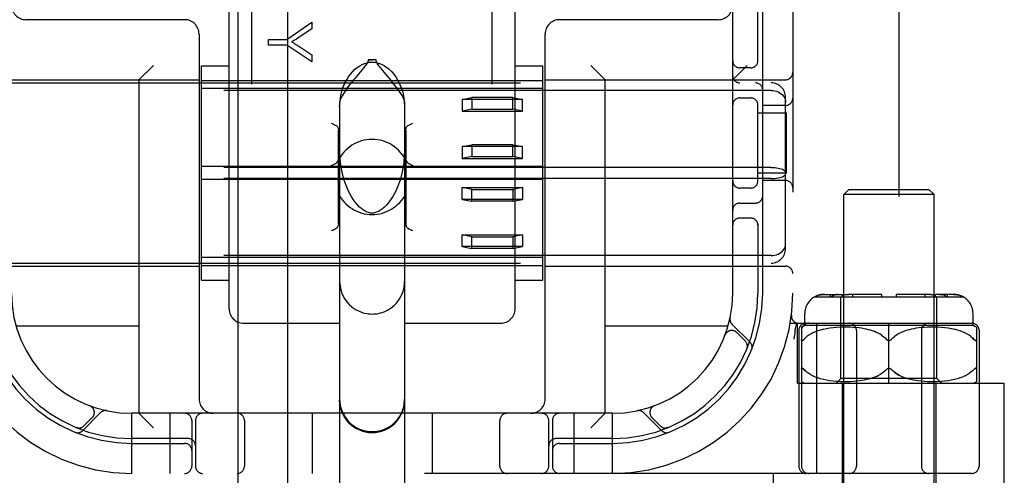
# Model space of a CAD drawing. Header units: inches. Extents: x 0 to 207, y 0 to 134.
# Tile 10 of 68: x 71.723 to 73.771, y 66.66 to 67.608. Entities that reach past the tile are written whole.
import ezdxf

# ---------------------------------------------------------------- set-up
doc = ezdxf.new("R2010")
doc.units = ezdxf.units.IN
doc.header["$LTSCALE"] = 11.383625
doc.header["$MEASUREMENT"] = 0
doc.linetypes.add('HIDDEN', pattern=[0.2, 0.1, -0.1])
doc.layers.add('DEFAULT_2', color=8, linetype='HIDDEN')
doc.layers.add('RIGHTHAND_DOOR_ASSEMBLY', color=7, linetype='CONTINUOUS')

msp = doc.modelspace()

# ---------------------------------------------------------------- linework, layer by layer
at = {"layer": 'DEFAULT_2', "color": 8, "linetype": 'HIDDEN'}
for p, q in [((73.5522, 37.6435), (73.5522, 98.6855)), ((72.2062, 65.1973), (72.2062, 70.6978)), ((72.7062, 65.1973), (72.7062, 70.6978)), ((73.3312, 70.6645), (73.3312, 65.6645)), ((73.2062, 67.0395), (73.2062, 69.2895)), ((72.1587, 67.0071), (72.1587, 67.6891)), ((72.7537, 67.0071), (72.7537, 67.6891)), ((73.2587, 67.5203), (73.2587, 67.6495)), ((73.2687, 67.0395), (73.2687, 67.6495)), ((72.0662, 67.6085), (71.7362, 67.6085)), ((73.1762, 67.6085), (72.8462, 67.6085)), ((72.2791, 67.5674), (72.331, 67.6033)), ((72.331, 67.5895), (72.3046, 67.572)), ((72.331, 67.6033), (72.331, 67.5895)), ((72.0962, 67.5785), (72.0962, 66.8195)), ((72.241, 67.5674), (72.2791, 67.5674)), ((72.241, 67.5555), (72.241, 67.5674)), ((72.8162, 66.8195), (72.8162, 67.5785)), ((72.2791, 67.5555), (72.241, 67.5555)), ((72.331, 67.5208), (72.2791, 67.5555)), ((72.3039, 67.5531), (72.331, 67.5353)), ((72.331, 67.5353), (72.331, 67.5208)), ((71.9712, 67.4835), (72.0012, 67.5135)), ((72.1012, 67.0667), (72.1012, 67.5122)), ((72.1012, 67.5122), (72.1587, 67.5122)), ((72.4644, 67.5247), (72.448, 67.5247)), ((72.7537, 67.5122), (72.8112, 67.5122)), ((72.8112, 67.0667), (72.8112, 67.5122)), ((72.9412, 67.4835), (72.9112, 67.5135)), ((73.2062, 67.4835), (73.2362, 67.5135)), ((73.2437, 67.5082), (73.2212, 67.5082)), ((72.4242, 67.491), (72.4196, 67.4854)), ((72.4886, 67.4906), (72.4777, 67.5036)), ((71.5962, 67.4835), (72.0962, 67.4835)), ((71.6262, 67.477), (73.2862, 67.477)), ((71.9712, 67.4835), (71.9712, 66.7895)), ((72.1012, 67.482), (72.8112, 67.482)), ((72.8112, 67.4654), (72.1012, 67.4654)), ((72.8162, 67.4835), (73.3162, 67.4835)), ((72.9412, 66.7895), (72.9412, 67.4835)), ((73.2862, 67.4613), (71.6262, 67.4613)), ((72.6437, 67.4427), (72.6637, 67.4467)), ((72.7487, 67.4467), (72.6637, 67.4467)), ((72.6637, 67.4467), (72.6637, 67.4221)), ((72.7487, 67.4467), (72.7687, 67.4427)), ((72.7487, 67.4221), (72.7487, 67.4467)), ((73.2212, 67.4457), (73.2437, 67.4457)), ((73.3162, 67.1321), (73.3162, 67.4469)), ((72.3887, 67.4374), (72.3887, 66.3279)), ((72.5237, 67.4374), (72.5237, 66.3279)), ((72.7687, 67.4427), (72.6437, 67.4427)), ((72.6437, 67.4427), (72.6437, 67.4181)), ((72.7687, 67.4181), (72.7687, 67.4427)), ((73.2587, 67.2703), (73.2587, 67.4337)), ((73.3162, 67.4301), (73.2687, 67.4301)), ((72.6637, 67.4221), (72.6437, 67.4181)), ((72.6437, 67.4181), (72.7687, 67.4181)), ((72.6637, 67.4221), (72.7487, 67.4221)), ((72.7687, 67.4181), (72.7487, 67.4221)), ((73.2587, 67.4145), (73.3183, 67.4145)), ((73.3183, 67.2895), (73.3183, 67.4145)), ((72.3862, 67.1845), (72.3862, 67.3782)), ((72.5262, 67.3782), (72.5262, 67.1845)), ((72.6437, 67.3444), (72.6637, 67.3484)), ((72.7687, 67.3444), (72.6437, 67.3444)), ((72.6437, 67.3444), (72.6437, 67.3198)), ((72.7487, 67.3484), (72.6637, 67.3484)), ((72.6637, 67.3484), (72.6637, 67.3238)), ((72.7487, 67.3484), (72.7687, 67.3444)), ((72.7487, 67.3238), (72.7487, 67.3484)), ((72.7687, 67.3198), (72.7687, 67.3444)), ((72.6637, 67.3238), (72.6437, 67.3198)), ((72.6637, 67.3238), (72.7487, 67.3238)), ((72.7687, 67.3198), (72.7487, 67.3238)), ((73.2862, 67.3012), (71.6262, 67.3012)), ((72.8112, 67.3029), (72.1012, 67.3029)), ((72.6437, 67.3198), (72.7687, 67.3198)), ((73.3183, 67.2895), (73.2587, 67.2895)), ((73.2862, 67.2778), (71.6262, 67.2778)), ((72.8112, 67.2761), (72.1012, 67.2761)), ((73.3162, 67.2739), (73.2687, 67.2739)), ((72.6437, 67.2592), (72.7687, 67.2592)), ((72.6637, 67.2551), (72.6437, 67.2592)), ((72.6437, 67.2346), (72.6437, 67.2592)), ((72.6637, 67.2551), (72.7487, 67.2551)), ((72.6637, 67.2306), (72.6637, 67.2551)), ((72.7687, 67.2592), (72.7487, 67.2551)), ((72.7487, 67.2551), (72.7487, 67.2306)), ((72.7687, 67.2592), (72.7687, 67.2346)), ((73.2437, 67.2582), (73.2212, 67.2582)), ((73.4472, 67.2545), (73.4372, 67.2445)), ((73.6252, 67.2445), (73.4372, 67.2445)), ((73.4372, 66.4077), (73.4372, 67.2445)), ((73.6152, 67.2545), (73.4472, 67.2545)), ((73.6152, 67.2545), (73.6252, 67.2445)), ((73.6252, 66.4077), (73.6252, 67.2445)), ((72.7687, 67.2346), (72.6437, 67.2346)), ((72.6437, 67.2346), (72.6637, 67.2306)), ((72.7487, 67.2306), (72.6637, 67.2306)), ((72.7487, 67.2306), (72.7687, 67.2346)), ((73.2212, 67.227), (73.2537, 67.227)), ((73.2437, 67.1957), (73.2212, 67.1957)), ((73.2587, 67.1837), (73.2587, 67.0395)), ((72.3742, 67.1707), (72.3712, 67.1692)), ((72.3818, 67.1746), (72.3796, 67.1734)), ((72.5328, 67.1734), (72.5306, 67.1746)), ((72.5412, 67.1692), (72.5382, 67.1707)), ((72.6437, 67.1609), (72.7687, 67.1609)), ((72.6637, 67.1568), (72.6437, 67.1609)), ((72.6437, 67.1363), (72.6437, 67.1609)), ((72.7687, 67.1609), (72.7487, 67.1568)), ((72.7687, 67.1609), (72.7687, 67.1363)), ((72.6637, 67.1568), (72.7487, 67.1568)), ((72.6637, 67.1323), (72.6637, 67.1568)), ((72.7487, 67.1568), (72.7487, 67.1323)), ((73.2862, 67.1176), (71.6262, 67.1176)), ((72.7687, 67.1363), (72.6437, 67.1363)), ((72.6437, 67.1363), (72.6637, 67.1323)), ((72.7487, 67.1323), (72.6637, 67.1323)), ((72.7487, 67.1323), (72.7687, 67.1363)), ((71.6262, 67.102), (73.2862, 67.102)), ((72.8112, 67.1136), (72.1012, 67.1136)), ((72.1012, 67.097), (72.8112, 67.097)), ((71.5962, 67.0955), (72.0962, 67.0955)), ((72.8162, 67.0955), (73.3162, 67.0955)), ((72.1012, 67.0667), (72.1587, 67.0667)), ((72.7537, 67.0667), (72.8112, 67.0667)), ((73.3971, 67.037), (73.4347, 67.037)), ((73.4097, 67.032), (73.4097, 67.037)), ((73.4204, 67.0363), (73.4186, 67.0357)), ((73.4204, 67.0363), (73.4223, 67.0367)), ((73.424, 67.0369), (73.4223, 67.0367)), ((73.424, 67.0369), (73.4258, 67.037)), ((73.4347, 67.032), (73.4347, 67.037)), ((73.5162, 67.037), (73.447, 67.037)), ((73.4559, 67.032), (73.4559, 67.037)), ((73.5162, 67.032), (73.5162, 67.037)), ((73.6155, 67.037), (73.5462, 67.037)), ((73.5462, 67.037), (73.5462, 67.032)), ((73.6066, 67.032), (73.6066, 67.037)), ((73.6155, 67.037), (73.6172, 67.0369)), ((73.6208, 67.0363), (73.6226, 67.0357)), ((73.6654, 67.037), (73.6278, 67.037)), ((73.6278, 67.032), (73.6278, 67.037)), ((73.6528, 67.032), (73.6528, 67.037)), ((73.3769, 67.032), (73.6856, 67.032)), ((73.4312, 66.862), (73.4312, 67.032)), ((73.6312, 66.862), (73.6312, 67.032)), ((73.3284, 66.9938), (73.3284, 66.9938)), ((73.3562, 66.972), (73.3562, 66.997)), ((73.7062, 66.972), (73.7062, 66.997)), ((72.1887, 66.977), (72.3887, 66.977)), ((72.5237, 66.977), (72.7237, 66.977)), ((73.2424, 66.9372), (73.2048, 66.9748)), ((73.326, 66.977), (73.7037, 66.977)), ((73.3365, 66.9629), (73.3399, 66.9774)), ((73.3412, 66.852), (73.3412, 66.977)), ((73.3814, 66.6645), (73.3814, 66.977)), ((73.5312, 66.852), (73.5312, 66.977)), ((71.9712, 66.9705), (71.716, 66.9705)), ((73.1965, 66.9705), (72.9412, 66.9705)), ((73.2325, 66.9401), (73.2151, 66.9574)), ((73.3365, 66.9629), (73.3364, 66.9624)), ((73.3437, 66.962), (73.3437, 66.6795)), ((73.3494, 66.9689), (73.3494, 66.6795)), ((73.7062, 66.972), (73.3562, 66.972)), ((73.3688, 66.9544), (73.3646, 66.9519)), ((73.3733, 66.9568), (73.3687, 66.9544)), ((73.3782, 66.959), (73.3732, 66.9568)), ((73.3834, 66.961), (73.3781, 66.9589)), ((73.3891, 66.9627), (73.3833, 66.9609)), ((73.3951, 66.9643), (73.3889, 66.9627)), ((73.4015, 66.9656), (73.3949, 66.9642)), ((73.4082, 66.9667), (73.4013, 66.9656)), ((73.4152, 66.9676), (73.408, 66.9667)), ((73.4225, 66.9682), (73.415, 66.9676)), ((73.4297, 66.9687), (73.4222, 66.9682)), ((73.4369, 66.9689), (73.4295, 66.9687)), ((73.444, 66.9689), (73.4367, 66.9689)), ((73.4507, 66.9687), (73.4438, 66.9689)), ((73.4572, 66.9683), (73.4506, 66.9687)), ((73.4633, 66.9678), (73.4571, 66.9683)), ((73.4691, 66.9672), (73.4632, 66.9678)), ((73.4637, 66.962), (73.4637, 66.6795)), ((73.4745, 66.9664), (73.469, 66.9672)), ((73.4795, 66.9655), (73.4744, 66.9664)), ((73.4843, 66.9646), (73.4795, 66.9656)), ((73.4888, 66.9635), (73.4842, 66.9646)), ((73.493, 66.9623), (73.4887, 66.9635)), ((73.4971, 66.961), (73.493, 66.9623)), ((73.5011, 66.9595), (73.4971, 66.961)), ((73.505, 66.9579), (73.5011, 66.9595)), ((73.5089, 66.956), (73.505, 66.9579)), ((73.5127, 66.954), (73.5089, 66.956)), ((73.5164, 66.9517), (73.5127, 66.954)), ((73.5498, 66.954), (73.5461, 66.9517)), ((73.5536, 66.956), (73.5498, 66.954)), ((73.5575, 66.9579), (73.5536, 66.956)), ((73.5614, 66.9595), (73.5574, 66.9579)), ((73.5654, 66.961), (73.5614, 66.9595)), ((73.5695, 66.9623), (73.5654, 66.961)), ((73.5738, 66.9635), (73.5695, 66.9623)), ((73.5783, 66.9646), (73.5737, 66.9635)), ((73.583, 66.9656), (73.5782, 66.9646)), ((73.5881, 66.9664), (73.5829, 66.9655)), ((73.5935, 66.9672), (73.588, 66.9664)), ((73.5993, 66.9678), (73.5934, 66.9672)), ((73.5987, 66.962), (73.5987, 66.6795)), ((73.6054, 66.9683), (73.5992, 66.9678)), ((73.6119, 66.9687), (73.6053, 66.9683)), ((73.6187, 66.9689), (73.6117, 66.9687)), ((73.6257, 66.9689), (73.6185, 66.9689)), ((73.633, 66.9687), (73.6255, 66.9689)), ((73.6402, 66.9682), (73.6327, 66.9687)), ((73.6475, 66.9676), (73.64, 66.9682)), ((73.6545, 66.9667), (73.6472, 66.9676)), ((73.6612, 66.9656), (73.6543, 66.9667)), ((73.6676, 66.9642), (73.661, 66.9656)), ((73.6736, 66.9627), (73.6674, 66.9643)), ((73.6792, 66.9609), (73.6734, 66.9627)), ((73.6844, 66.9589), (73.679, 66.961)), ((73.6893, 66.9568), (73.6843, 66.959)), ((73.6938, 66.9544), (73.6892, 66.9568)), ((73.6979, 66.9519), (73.6937, 66.9544)), ((73.7131, 66.9689), (73.7131, 66.8551)), ((73.7187, 66.962), (73.7187, 66.6795)), ((73.1904, 66.952), (73.1906, 66.9524)), ((73.1907, 66.9527), (73.1906, 66.9524)), ((73.3544, 66.9433), (73.3537, 66.9427)), ((73.3544, 66.9433), (73.3574, 66.9463)), ((73.3608, 66.9492), (73.3574, 66.9463)), ((73.3646, 66.9519), (73.3608, 66.9492)), ((73.5268, 66.9427), (73.5262, 66.9433)), ((73.5344, 66.9418), (73.5338, 66.9414)), ((73.5362, 66.9433), (73.5357, 66.9427)), ((73.5461, 66.9517), (73.5426, 66.9491)), ((73.7017, 66.9492), (73.6979, 66.9519)), ((73.7081, 66.9433), (73.7051, 66.9463)), ((73.7081, 66.9433), (73.7087, 66.9427)), ((73.7094, 66.9421), (73.7087, 66.9427)), ((73.2358, 66.9239), (73.2364, 66.9253)), ((73.352, 66.8828), (73.3526, 66.8824)), ((73.3526, 66.8824), (73.3532, 66.8819)), ((73.3574, 66.8777), (73.3544, 66.8807)), ((73.3646, 66.8721), (73.3608, 66.8748)), ((73.3688, 66.8695), (73.3646, 66.8721)), ((73.5268, 66.8812), (73.5262, 66.8807)), ((73.5287, 66.8826), (73.528, 66.8822)), ((73.5312, 66.8833), (73.5306, 66.8832)), ((73.5319, 66.8832), (73.5312, 66.8833)), ((73.5344, 66.8822), (73.5338, 66.8826)), ((73.6979, 66.8721), (73.6937, 66.8695)), ((73.7017, 66.8748), (73.6978, 66.8721)), ((73.7051, 66.8777), (73.7016, 66.8748)), ((73.7051, 66.8777), (73.7081, 66.8807)), ((73.7087, 66.8813), (73.7081, 66.8807)), ((73.7087, 66.8813), (73.7093, 66.8819)), ((73.7093, 66.8819), (73.7099, 66.8824)), ((73.3412, 66.852), (73.7712, 66.852)), ((73.3734, 66.8671), (73.3688, 66.8695)), ((73.3782, 66.865), (73.3733, 66.8672)), ((73.3835, 66.863), (73.3781, 66.865)), ((73.3892, 66.8612), (73.3834, 66.863)), ((73.3952, 66.8597), (73.389, 66.8613)), ((73.4016, 66.8583), (73.395, 66.8597)), ((73.4084, 66.8572), (73.4014, 66.8584)), ((73.4154, 66.8564), (73.4082, 66.8573)), ((73.4227, 66.8557), (73.4152, 66.8564)), ((73.4212, 66.852), (73.4312, 66.862)), ((73.4301, 66.8553), (73.4225, 66.8557)), ((73.4373, 66.8551), (73.4298, 66.8553)), ((73.6312, 66.862), (73.4312, 66.862)), ((73.4337, 66.852), (73.4337, 66.4095)), ((73.4444, 66.8551), (73.4371, 66.8551)), ((73.4512, 66.8553), (73.4442, 66.8551)), ((73.4577, 66.8557), (73.451, 66.8553)), ((73.4638, 66.8562), (73.4575, 66.8557)), ((73.4696, 66.8569), (73.4637, 66.8562)), ((73.475, 66.8576), (73.4694, 66.8568)), ((73.48, 66.8585), (73.4749, 66.8576)), ((73.4847, 66.8595), (73.4799, 66.8585)), ((73.4891, 66.8606), (73.4846, 66.8595)), ((73.4934, 66.8618), (73.4891, 66.8606)), ((73.4974, 66.8631), (73.4933, 66.8618)), ((73.4974, 66.8631), (73.5014, 66.8646)), ((73.5052, 66.8662), (73.5014, 66.8646)), ((73.5734, 66.8606), (73.5691, 66.8618)), ((73.5778, 66.8595), (73.5733, 66.8606)), ((73.5826, 66.8585), (73.5778, 66.8595)), ((73.5876, 66.8576), (73.5825, 66.8585)), ((73.593, 66.8568), (73.5875, 66.8576)), ((73.5988, 66.8562), (73.5929, 66.8569)), ((73.605, 66.8557), (73.5987, 66.8562)), ((73.6115, 66.8553), (73.6048, 66.8557)), ((73.6183, 66.8551), (73.6113, 66.8553)), ((73.6254, 66.8551), (73.6181, 66.8551)), ((73.6326, 66.8553), (73.6252, 66.8551)), ((73.6287, 66.852), (73.6287, 66.4095)), ((73.6412, 66.852), (73.6312, 66.862)), ((73.64, 66.8557), (73.6324, 66.8553)), ((73.6473, 66.8564), (73.6398, 66.8557)), ((73.6543, 66.8573), (73.647, 66.8564)), ((73.6611, 66.8584), (73.6541, 66.8572)), ((73.6675, 66.8597), (73.6609, 66.8583)), ((73.6735, 66.8613), (73.6673, 66.8597)), ((73.6791, 66.863), (73.6733, 66.8612)), ((73.6843, 66.865), (73.679, 66.863)), ((73.6892, 66.8672), (73.6842, 66.865)), ((73.6937, 66.8695), (73.6891, 66.8671)), ((73.7712, 66.6025), (73.7712, 66.852)), ((71.8539, 66.7533), (71.8915, 66.7909)), ((71.8688, 66.8053), (71.8692, 66.8051)), ((71.8694, 66.8051), (71.8691, 66.8052)), ((72.9562, 66.7895), (71.9562, 66.7895)), ((71.9562, 66.6645), (71.9562, 66.7895)), ((71.9712, 66.7895), (72.0012, 66.7595)), ((72.0362, 66.6645), (72.0362, 66.7895)), ((72.3312, 66.7895), (72.3312, 66.6645)), ((72.5812, 66.7895), (72.5812, 66.6645)), ((72.8762, 66.6645), (72.8762, 66.7895)), ((72.9412, 66.7895), (72.9112, 66.7595)), ((72.9562, 66.6645), (72.9562, 66.7895)), ((73.021, 66.7909), (73.0586, 66.7533)), ((73.0434, 66.8052), (73.0431, 66.8051)), ((73.0433, 66.8051), (73.0437, 66.8053)), ((71.8568, 66.7633), (71.8742, 66.7806)), ((72.0812, 66.7745), (72.0812, 66.6795)), ((72.0887, 66.7745), (72.0887, 66.6795)), ((72.1906, 66.7745), (72.1906, 66.6795)), ((72.7219, 66.6795), (72.7219, 66.7745)), ((72.8237, 66.6795), (72.8237, 66.7745)), ((72.8312, 66.7745), (72.8312, 66.6795)), ((73.0383, 66.7806), (73.0557, 66.7633)), ((71.8407, 66.7599), (71.842, 66.7594)), ((73.0705, 66.7594), (73.0718, 66.7599)), ((73.0718, 66.7599), (73.0718, 66.7599)), ((73.0718, 66.7599), (73.0718, 66.7599)), ((72.0737, 66.737), (71.9562, 66.737)), ((72.9562, 66.737), (72.8387, 66.737)), ((71.9562, 66.727), (72.0662, 66.727)), ((72.8462, 66.727), (72.9562, 66.727)), ((73.7037, 66.6645), (71.2088, 66.6645)), ((73.2912, 66.6025), (73.2912, 66.6645))]:
    msp.add_line(p, q, dxfattribs=at)
for points in [[(72.3046, 67.572), (72.3016, 67.5701), (72.2988, 67.5683), (72.2961, 67.5666), (72.2935, 67.5651), (72.291, 67.5636), (72.2887, 67.5622)], [(72.2887, 67.5622), (72.2912, 67.5607), (72.2938, 67.5593), (72.2964, 67.5578), (72.2989, 67.5562), (72.3014, 67.5547), (72.3039, 67.5531)], [(72.3887, 67.428), (72.3895, 67.4397), (72.391, 67.4503), (72.3933, 67.4599), (72.3963, 67.4685), (72.3996, 67.4764), (72.4034, 67.4835), (72.4073, 67.4898), (72.4116, 67.4956), (72.416, 67.5007), (72.4206, 67.5052), (72.4254, 67.5091), (72.4304, 67.5125), (72.4355, 67.5153), (72.4407, 67.5174), (72.4459, 67.5189), (72.4511, 67.5198), (72.4562, 67.5201), (72.4614, 67.5198), (72.4666, 67.5189), (72.4718, 67.5174), (72.477, 67.5153), (72.4821, 67.5125), (72.4871, 67.5091), (72.4919, 67.5052), (72.4965, 67.5007), (72.5009, 67.4956), (72.5052, 67.4898), (72.5091, 67.4835), (72.5128, 67.4764), (72.5162, 67.4685), (72.5192, 67.4599), (72.5215, 67.4503), (72.523, 67.4397), (72.5237, 67.428)], [(72.448, 67.5247), (72.4478, 67.5228), (72.4473, 67.5209), (72.4464, 67.519), (72.4453, 67.5172), (72.4441, 67.5153), (72.4427, 67.5134), (72.4413, 67.5115), (72.4397, 67.5096), (72.4381, 67.5075), (72.4363, 67.5054)], [(72.448, 67.5247), (72.4501, 67.5248), (72.4521, 67.5248), (72.4542, 67.5248), (72.4562, 67.5248)], [(72.4644, 67.5247), (72.4624, 67.5248), (72.4604, 67.5248), (72.4583, 67.5248), (72.4562, 67.5248)], [(72.4777, 67.5036), (72.4758, 67.5059), (72.4739, 67.5081), (72.4722, 67.5103), (72.4705, 67.5124), (72.469, 67.5145), (72.4676, 67.5165), (72.4664, 67.5185), (72.4654, 67.5205), (72.4648, 67.5226), (72.4644, 67.5247)], [(72.4196, 67.4854), (72.4171, 67.4824), (72.4146, 67.4793), (72.412, 67.4761), (72.4094, 67.4727), (72.4067, 67.4692), (72.4039, 67.4655), (72.4012, 67.4617), (72.3985, 67.4577), (72.3959, 67.4538), (72.3936, 67.4499), (72.3916, 67.4462), (72.39, 67.4428), (72.3891, 67.4399), (72.3887, 67.4374)], [(72.4363, 67.5054), (72.4326, 67.501), (72.4306, 67.4986), (72.4242, 67.491)], [(72.5237, 67.4374), (72.5234, 67.44), (72.5224, 67.4431), (72.5207, 67.4466), (72.5185, 67.4506), (72.516, 67.4547), (72.5133, 67.4588), (72.5104, 67.4629), (72.5075, 67.467), (72.5045, 67.4708), (72.5017, 67.4745), (72.4989, 67.478), (72.4962, 67.4814), (72.4936, 67.4846), (72.4886, 67.4906)], [(73.2862, 67.4613), (73.2901, 67.4611), (73.2938, 67.4606), (73.2975, 67.4596), (73.301, 67.4582), (73.3042, 67.4565), (73.3072, 67.4544), (73.3098, 67.4521), (73.3121, 67.4494), (73.3139, 67.4465), (73.3152, 67.4434), (73.316, 67.4402), (73.3162, 67.4369)], [(72.3712, 67.3935), (72.3742, 67.392), (72.3771, 67.3905), (72.3796, 67.3893), (72.3818, 67.3881)], [(72.3818, 67.3881), (72.3832, 67.3871), (72.3843, 67.3858), (72.3852, 67.3843), (72.3858, 67.3825), (72.3861, 67.3804), (72.3862, 67.3782)], [(72.5262, 67.3782), (72.5264, 67.3804), (72.5267, 67.3825), (72.5273, 67.3843), (72.5282, 67.3859), (72.5293, 67.3871), (72.5306, 67.3881)], [(72.5306, 67.3881), (72.5329, 67.3893), (72.5354, 67.3906), (72.5383, 67.392), (72.5412, 67.3935)], [(72.4303, 67.2187), (72.4256, 67.2235), (72.419, 67.2318), (72.4128, 67.2414), (72.4071, 67.252), (72.4021, 67.2637), (72.3976, 67.2766), (72.3939, 67.2911), (72.391, 67.307), (72.3892, 67.3241), (72.3887, 67.3386)], [(72.5237, 67.3386), (72.5232, 67.323), (72.5212, 67.3051), (72.5182, 67.2892), (72.5143, 67.2749), (72.5098, 67.2621), (72.5047, 67.2506), (72.4991, 67.2403), (72.4931, 67.2313), (72.4867, 67.2233), (72.4822, 67.2187)], [(72.3712, 67.3049), (72.3743, 67.3065), (72.3772, 67.308), (72.38, 67.3094), (72.3823, 67.3109), (72.3841, 67.3126), (72.3854, 67.3145)], [(72.5271, 67.3145), (72.5284, 67.3126), (72.5302, 67.3109), (72.5325, 67.3094), (72.5352, 67.308), (72.5382, 67.3065), (72.5412, 67.3049)], [(73.2862, 67.3012), (73.2901, 67.3011), (73.2938, 67.3009), (73.2975, 67.3004), (73.301, 67.2999), (73.3042, 67.2991), (73.3072, 67.2983), (73.3098, 67.2973), (73.3121, 67.2962), (73.3139, 67.295), (73.3152, 67.2938), (73.316, 67.2925), (73.3162, 67.2912)], [(73.2862, 67.2778), (73.2901, 67.2779), (73.2938, 67.2781), (73.2975, 67.2785), (73.301, 67.2791), (73.3042, 67.2798), (73.3072, 67.2807), (73.3098, 67.2817), (73.3121, 67.2828), (73.3139, 67.284), (73.3152, 67.2852), (73.316, 67.2865), (73.3162, 67.2878)], [(72.4562, 67.206), (72.4554, 67.206), (72.4531, 67.2062), (72.4507, 67.2067), (72.4484, 67.2073), (72.4462, 67.208), (72.444, 67.209), (72.4419, 67.21), (72.4398, 67.2113), (72.4378, 67.2126), (72.4358, 67.2141), (72.4338, 67.2156), (72.4318, 67.2173), (72.4303, 67.2187)], [(72.4822, 67.2187), (72.48, 67.2167), (72.4778, 67.2149), (72.4757, 67.2133), (72.4736, 67.2119), (72.4716, 67.2107), (72.4697, 67.2096), (72.4676, 67.2086), (72.4656, 67.2078), (72.4635, 67.2071), (72.4613, 67.2065), (72.4591, 67.2062), (72.4569, 67.206), (72.4562, 67.206)], [(72.3818, 67.1746), (72.3832, 67.1756), (72.3843, 67.1768), (72.3852, 67.1784), (72.3858, 67.1802)], [(72.3862, 67.1845), (72.3861, 67.1823), (72.3858, 67.1802)], [(72.5267, 67.1802), (72.5264, 67.1823), (72.5262, 67.1845)], [(72.5264, 67.1823), (72.5267, 67.1802), (72.5273, 67.1784), (72.5282, 67.1768), (72.5293, 67.1756), (72.5306, 67.1746)], [(72.3742, 67.1707), (72.3771, 67.1721), (72.3796, 67.1734)], [(72.5306, 67.1746), (72.5329, 67.1734), (72.5354, 67.1721), (72.5383, 67.1707)], [(73.2862, 67.1176), (73.2901, 67.1178), (73.2938, 67.1184), (73.2975, 67.1194), (73.301, 67.1208), (73.3042, 67.1225), (73.3072, 67.1245), (73.3098, 67.1269), (73.3121, 67.1296), (73.3139, 67.1325), (73.3152, 67.1356), (73.316, 67.1388), (73.3162, 67.1421)], [(72.3887, 67.0636), (72.3889, 67.0586), (72.3902, 67.0497), (72.3926, 67.0412), (72.3958, 67.0335), (72.3997, 67.0267), (72.404, 67.0208), (72.4086, 67.0158), (72.4133, 67.0115), (72.4182, 67.0079), (72.423, 67.0049), (72.4277, 67.0024), (72.4324, 67.0004), (72.4369, 66.9989), (72.4411, 66.9978), (72.4451, 66.997), (72.4489, 66.9965), (72.4526, 66.9962), (72.4562, 66.9961)], [(72.4562, 66.9961), (72.4596, 66.9962), (72.463, 66.9964), (72.4663, 66.9968), (72.4698, 66.9975), (72.4734, 66.9983), (72.4772, 66.9994), (72.4812, 67.0009), (72.4854, 67.0027), (72.4896, 67.0049), (72.494, 67.0076), (72.4983, 67.0108), (72.5027, 67.0146), (72.5069, 67.019), (72.5109, 67.024), (72.5147, 67.0299), (72.5181, 67.0365), (72.5208, 67.0438), (72.5227, 67.0517), (72.5236, 67.06), (72.5237, 67.0636)], [(73.3971, 67.037), (73.3951, 67.0369), (73.3931, 67.0368), (73.3911, 67.0365), (73.389, 67.0362), (73.387, 67.0357), (73.385, 67.0351), (73.383, 67.0345), (73.3811, 67.0337), (73.3793, 67.0329), (73.3776, 67.032)], [(73.3776, 67.032), (73.3798, 67.0331), (73.382, 67.0341), (73.3845, 67.035), (73.387, 67.0357), (73.3896, 67.0363), (73.3921, 67.0367), (73.3946, 67.0369), (73.3971, 67.037)], [(73.4151, 67.0341), (73.4169, 67.035), (73.4186, 67.0357)], [(73.4427, 67.0365), (73.4413, 67.0362), (73.4399, 67.0357), (73.4384, 67.0351), (73.4371, 67.0345), (73.4357, 67.0337), (73.4344, 67.0329), (73.4332, 67.032)], [(73.4427, 67.0365), (73.4442, 67.0368), (73.4456, 67.0369), (73.447, 67.037)], [(73.6208, 67.0363), (73.619, 67.0367), (73.6172, 67.0369)], [(73.6293, 67.032), (73.6277, 67.0331), (73.6261, 67.0341), (73.6244, 67.035), (73.6226, 67.0357)], [(73.6367, 67.037), (73.6381, 67.0369), (73.6395, 67.0368), (73.641, 67.0365), (73.6424, 67.0362)], [(73.6505, 67.032), (73.6493, 67.0329), (73.648, 67.0337), (73.6466, 67.0345), (73.6453, 67.0351), (73.6438, 67.0357), (73.6424, 67.0362)], [(73.6654, 67.037), (73.6679, 67.0369), (73.6704, 67.0367), (73.6729, 67.0363), (73.6755, 67.0357), (73.678, 67.035), (73.6804, 67.0341), (73.6827, 67.0331), (73.6849, 67.032)], [(73.6849, 67.032), (73.6831, 67.0329), (73.6813, 67.0337), (73.6794, 67.0345), (73.6775, 67.0351), (73.6755, 67.0357), (73.6735, 67.0362), (73.6714, 67.0365), (73.6694, 67.0368), (73.6674, 67.0369), (73.6654, 67.037)], [(73.4151, 67.0341), (73.4135, 67.0331), (73.412, 67.032)], [(73.3344, 66.9441), (73.3349, 66.9484), (73.3354, 66.953), (73.336, 66.9576), (73.3364, 66.9624)], [(73.3494, 66.9433), (73.3494, 66.9427), (73.3495, 66.9421), (73.3496, 66.9416), (73.3498, 66.9412), (73.3501, 66.9409), (73.3504, 66.9407), (73.3507, 66.9407), (73.3511, 66.9408), (73.3516, 66.9409), (73.3521, 66.9412), (73.3526, 66.9416), (73.3532, 66.9421)], [(73.3538, 66.9427), (73.3531, 66.9421), (73.3526, 66.9416), (73.352, 66.9412), (73.3515, 66.9409), (73.3511, 66.9407), (73.3507, 66.9407), (73.3503, 66.9408), (73.35, 66.9409), (73.3498, 66.9412), (73.3496, 66.9416), (73.3495, 66.9421), (73.3494, 66.9427)], [(73.5163, 66.9517), (73.5199, 66.9491), (73.5232, 66.9463), (73.5262, 66.9433)], [(73.5268, 66.9427), (73.5274, 66.9422), (73.528, 66.9418), (73.5287, 66.9414), (73.5293, 66.9411), (73.5299, 66.9409), (73.5306, 66.9407), (73.5312, 66.9407)], [(73.5312, 66.9407), (73.5319, 66.9407), (73.5325, 66.9409), (73.5332, 66.9411), (73.5338, 66.9414)], [(73.5344, 66.9418), (73.5351, 66.9422), (73.5357, 66.9427), (73.5362, 66.9433)], [(73.5362, 66.9433), (73.5393, 66.9463), (73.5426, 66.9491)], [(73.7017, 66.9492), (73.7051, 66.9463), (73.7081, 66.9433)], [(73.7131, 66.9427), (73.713, 66.9421), (73.7129, 66.9416), (73.7127, 66.9412), (73.7124, 66.9409), (73.7121, 66.9407), (73.7117, 66.9407), (73.7113, 66.9408), (73.7109, 66.9409), (73.7104, 66.9412), (73.7099, 66.9416), (73.7093, 66.9421)], [(73.7094, 66.9421), (73.7099, 66.9416), (73.7105, 66.9412), (73.7109, 66.9409), (73.7114, 66.9407), (73.7118, 66.9407), (73.7121, 66.9408), (73.7124, 66.9409), (73.7127, 66.9412), (73.7129, 66.9416), (73.713, 66.9421), (73.7131, 66.9427), (73.7131, 66.9433)], [(73.2367, 66.9277), (73.2367, 66.9276), (73.2367, 66.9272), (73.2366, 66.9268), (73.2366, 66.9265), (73.2365, 66.9262), (73.2364, 66.9258), (73.2363, 66.9255), (73.2362, 66.9252), (73.2362, 66.925), (73.2361, 66.9247), (73.236, 66.9244), (73.2359, 66.9242), (73.2359, 66.9241), (73.2358, 66.924)], [(73.2358, 66.924), (73.2358, 66.9239), (73.2358, 66.9239)], [(73.352, 66.8828), (73.3516, 66.8831), (73.3511, 66.8832), (73.3507, 66.8833), (73.3504, 66.8832), (73.3501, 66.883), (73.3498, 66.8828), (73.3496, 66.8824), (73.3495, 66.8819), (73.3494, 66.8813), (73.3494, 66.8807)], [(73.3495, 66.8819), (73.3496, 66.8824), (73.3498, 66.8828), (73.3501, 66.8831), (73.3504, 66.8832), (73.3507, 66.8833), (73.3511, 66.8832), (73.3516, 66.883), (73.3521, 66.8828)], [(73.3544, 66.8807), (73.3537, 66.8813), (73.3531, 66.8819)], [(73.3544, 66.8807), (73.3574, 66.8776), (73.3608, 66.8748)], [(73.5262, 66.8807), (73.5232, 66.8777), (73.5199, 66.8749), (73.5164, 66.8724), (73.5128, 66.8701)], [(73.5268, 66.8812), (73.5274, 66.8818), (73.528, 66.8822)], [(73.5287, 66.8826), (73.5293, 66.8829), (73.5299, 66.8831), (73.5306, 66.8832)], [(73.5319, 66.8832), (73.5325, 66.8831), (73.5332, 66.8829), (73.5338, 66.8826), (73.5344, 66.8822), (73.5351, 66.8818), (73.5357, 66.8812)], [(73.5362, 66.8807), (73.5357, 66.8812), (73.5351, 66.8818)], [(73.5611, 66.8646), (73.5572, 66.8662), (73.5534, 66.868), (73.5497, 66.8701), (73.5461, 66.8724), (73.5426, 66.8749), (73.5393, 66.8777), (73.5362, 66.8807)], [(73.5426, 66.8749), (73.546, 66.8724), (73.5497, 66.8701), (73.5534, 66.868)], [(73.7099, 66.8824), (73.7104, 66.8828), (73.7109, 66.8831), (73.7114, 66.8832), (73.7118, 66.8833), (73.7121, 66.8832), (73.7124, 66.883), (73.7127, 66.8828), (73.7129, 66.8824), (73.713, 66.8819)], [(73.7131, 66.8807), (73.7131, 66.8813), (73.713, 66.8819), (73.7129, 66.8824), (73.7127, 66.8828), (73.7124, 66.8831), (73.7121, 66.8832), (73.7118, 66.8833), (73.7114, 66.8832), (73.7109, 66.883), (73.7104, 66.8828)], [(73.5052, 66.8662), (73.5091, 66.868), (73.5128, 66.8701)], [(73.5572, 66.8662), (73.5611, 66.8646), (73.5651, 66.8631), (73.5691, 66.8618)], [(72.3887, 66.8191), (72.389, 66.8127), (72.3899, 66.8065), (72.3913, 66.8007), (72.3931, 66.7953), (72.3953, 66.7901), (72.3978, 66.7853), (72.4007, 66.7807), (72.4038, 66.7765), (72.4072, 66.7726), (72.4109, 66.769), (72.4148, 66.7657), (72.4189, 66.7628), (72.4231, 66.7602), (72.4274, 66.7579), (72.4319, 66.756), (72.4366, 66.7544), (72.4415, 66.7531), (72.4465, 66.7521), (72.4514, 66.7516), (72.4562, 66.7514)], [(72.4562, 66.7495), (72.4474, 66.7501), (72.4388, 66.7518), (72.4304, 66.7546), (72.4225, 66.7585), (72.4151, 66.7635), (72.4085, 66.7693), (72.4027, 66.7759), (72.3978, 66.7833), (72.3939, 66.7912), (72.391, 66.7995), (72.3893, 66.8082), (72.3887, 66.817)], [(72.4562, 66.7514), (72.4611, 66.7516), (72.4658, 66.7521), (72.4703, 66.7529), (72.4745, 66.754), (72.4783, 66.7551), (72.4817, 66.7564), (72.4848, 66.7578), (72.4877, 66.7592), (72.4904, 66.7607), (72.493, 66.7624), (72.4955, 66.7641), (72.4978, 66.7658), (72.5001, 66.7677), (72.5022, 66.7696), (72.5042, 66.7715), (72.506, 66.7734), (72.5077, 66.7754), (72.5094, 66.7774), (72.5109, 66.7795), (72.5124, 66.7816), (72.5139, 66.7839), (72.5153, 66.7863), (72.5166, 66.7888), (72.5179, 66.7915), (72.5191, 66.7944), (72.5202, 66.7974), (72.5212, 66.8006), (72.522, 66.8039), (72.5227, 66.8075), (72.5233, 66.8112), (72.5236, 66.8151), (72.5237, 66.8191)], [(72.4562, 66.7495), (72.4651, 66.7501), (72.4737, 66.7518), (72.4821, 66.7546), (72.49, 66.7585), (72.4973, 66.7635), (72.504, 66.7693), (72.5098, 66.7759), (72.5147, 66.7833), (72.5186, 66.7912), (72.5214, 66.7995), (72.5232, 66.8082), (72.5237, 66.817)], [(71.8408, 66.7599), (71.8407, 66.7599), (71.8407, 66.7599)], [(71.8444, 66.759), (71.8443, 66.759), (71.844, 66.7591), (71.8436, 66.7591), (71.8433, 66.7592), (71.8429, 66.7592), (71.8426, 66.7593), (71.8423, 66.7594), (71.842, 66.7595), (71.8417, 66.7596), (71.8414, 66.7597), (71.8412, 66.7597), (71.841, 66.7598), (71.8408, 66.7599), (71.8408, 66.7599)], [(73.0718, 66.7599), (73.0717, 66.7599), (73.0717, 66.7599), (73.0715, 66.7598), (73.0713, 66.7598), (73.0711, 66.7597), (73.0709, 66.7596), (73.0707, 66.7596), (73.0705, 66.7595), (73.0703, 66.7594), (73.0701, 66.7594), (73.0698, 66.7593), (73.0696, 66.7593), (73.0693, 66.7592), (73.0691, 66.7591), (73.0689, 66.7591), (73.0686, 66.7591), (73.0683, 66.759), (73.0681, 66.759), (73.068, 66.759)]]:
    msp.add_lwpolyline(points, dxfattribs=at)
for centre, radius, start, end in [((71.7362, 67.6385), 0.03, 180, 270), ((73.1762, 67.6385), 0.03, 270, 360), ((72.0662, 67.5785), 0.03, 0, 90), ((72.8462, 67.5785), 0.03, 90, 180), ((73.2212, 67.5232), 0.015, 180, 270), ((73.2437, 67.5232), 0.015, 270, 0), ((73.2212, 67.492), 0.015, 180, 270), ((73.3162, 67.4985), 0.015, 270, 360), ((73.2537, 67.462), 0.015, 0, 90), ((73.2862, 67.447), 0.03, 0, 90), ((73.2212, 67.4307), 0.015, 90, 180), ((73.2437, 67.4307), 0.015, 0, 90), ((73.3162, 67.4451), 0.015, 270, 360), ((72.4562, 67.2813), 0.0782, 25.0474, 154.9526), ((73.2212, 67.2732), 0.015, 180, 270), ((73.2437, 67.2732), 0.015, 270, 360), ((73.3162, 67.2589), 0.015, 0, 90), ((72.4562, 67.2813), 0.0782, 206.6531, 333.346), ((73.2537, 67.242), 0.015, 270, 360), ((73.2212, 67.212), 0.015, 90, 180), ((73.2212, 67.1807), 0.015, 90, 180), ((73.2437, 67.1807), 0.015, 0, 90), ((73.2862, 67.132), 0.03, 270, 360), ((73.3162, 67.0805), 0.015, 0, 90), ((71.9562, 67.0395), 0.375, 180, 270), ((71.9562, 67.0395), 0.3125, 180, 270), ((71.9562, 67.0395), 0.3025, 180, 270), ((71.9562, 67.0395), 0.25, 180, 270), ((72.9562, 67.0395), 0.375, 270, 360), ((72.9562, 67.0395), 0.3125, 270, 360), ((72.9562, 67.0395), 0.3025, 270, 360), ((72.9562, 67.0395), 0.25, 270, 360), ((73.3962, 66.997), 0.04, 118.955, 180), ((73.6662, 66.997), 0.04, 0, 61.045), ((72.1887, 67.007), 0.03, 180, 270), ((72.7237, 67.007), 0.03, 270, 360), ((73.3433, 66.992), 0.015, 173.0043, 270), ((73.2151, 66.985), 0.0145, 168.1145, 225), ((73.3587, 66.962), 0.015, 90, 180), ((73.3644, 66.962), 0.015, 90, 180), ((73.4487, 66.962), 0.015, 0, 90), ((73.6137, 66.962), 0.015, 90, 180), ((73.7037, 66.962), 0.015, 0, 90), ((73.2045, 66.9468), 0.015, 45, 159.5253), ((73.3776, 66.9156), 0.0603, 110.7484, 118.0821), ((73.6849, 66.9156), 0.0603, 61.9179, 69.2516), ((73.2218, 66.9294), 0.015, 337.4954, 45), ((73.2322, 66.9269), 0.0145, 337.8042, 45), ((73.3776, 66.9083), 0.0603, 241.9212, 249.2516), ((73.6849, 66.9083), 0.0603, 290.7484, 298.0788), ((72.1262, 66.8195), 0.03, 180, 270), ((72.4562, 66.817), 0.0675, 180, 360), ((72.7862, 66.8195), 0.03, 270, 360), ((71.8635, 66.7912), 0.015, 315, 69.5253), ((71.9018, 66.7807), 0.0145, 78.1145, 135), ((72.0662, 66.7745), 0.015, 0, 90), ((72.1037, 66.7745), 0.015, 90, 180), ((72.1756, 66.7745), 0.015, 0, 90), ((72.7369, 66.7745), 0.015, 90, 180), ((72.8087, 66.7745), 0.015, 0, 90), ((72.8462, 66.7745), 0.015, 90, 180), ((73.0107, 66.7807), 0.0145, 45, 101.8855), ((73.0489, 66.7912), 0.015, 110.4747, 225), ((71.8437, 66.7636), 0.0145, 247.8042, 315), ((71.8462, 66.7739), 0.015, 247.4954, 315), ((73.0663, 66.7739), 0.015, 225, 292.5046), ((73.0688, 66.7636), 0.0145, 225, 292.1958), ((72.0737, 66.722), 0.015, 0, 90), ((72.8387, 66.722), 0.015, 90, 180), ((72.0662, 66.712), 0.015, 0, 90), ((72.8462, 66.712), 0.015, 90, 180), ((72.0662, 66.6795), 0.015, 270, 360), ((72.1037, 66.6795), 0.015, 180, 270), ((72.1756, 66.6795), 0.015, 270, 360), ((72.7369, 66.6795), 0.015, 180, 270), ((72.8087, 66.6795), 0.015, 270, 360), ((72.8462, 66.6795), 0.015, 180, 270), ((73.3587, 66.6795), 0.015, 180, 270), ((73.3644, 66.6795), 0.015, 180, 270), ((73.4487, 66.6795), 0.015, 270, 360), ((73.6137, 66.6795), 0.015, 180, 270), ((73.7037, 66.6795), 0.015, 270, 360)]:
    msp.add_arc(centre, radius, start, end, dxfattribs=at)
at = {"layer": 'RIGHTHAND_DOOR_ASSEMBLY', "color": 8, "linetype": 'HIDDEN'}
msp.add_line((72.2812, 59.7595), (72.2812, 76.5695), dxfattribs=at)
at = {"layer": 'RIGHTHAND_DOOR_ASSEMBLY', "color": 3, "linetype": 'Continuous'}
msp.add_line((72.1772, 76.4145), (72.1772, 59.9145), dxfattribs=at)

doc.saveas('drawing.dxf')
